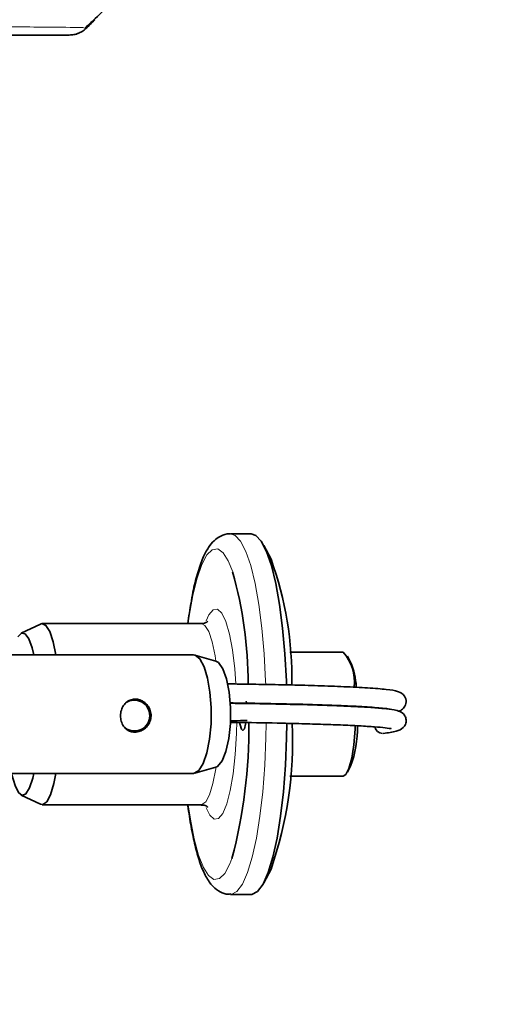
# Model space of a CAD drawing. Header units: millimetres. Extents: x 0 to 1118, y 0 to 864.
# Tile 196 of 200: x 999 to 1012, y 354 to 380. Entities that reach past the tile are written whole.
import ezdxf

# ---------------------------------------------------------------- set-up
doc = ezdxf.new("R2010")
doc.units = ezdxf.units.MM
doc.layers.add('ALPHAREV', color=7, linetype='Continuous', lineweight=25)
doc.styles.add('SLDTEXTSTYLE0', font='TXT', dxfattribs={"width": 0.605})
doc.dimstyles.new('SLDDIMSTYLE1', dxfattribs={"dimtxt": 3.175, "dimasz": 4.572, "dimexe": 0, "dimexo": 0.0625, "dimgap": 0.79375, "dimtad": 0, "dimtih": 1, "dimtoh": 1, "dimdec": 1, "dimlfac": 3, "dimrnd": 1e-09, "dimzin": 12, "dimdsep": 46, "dimtxsty": 'SLDTEXTSTYLE0', "dimsah": 1, "dimcen": 0.09, "dimadec": 0, "dimazin": 3, "dimtfac": 1, "dimtofl": 0, "dimtmove": 0, "dimatfit": 3, "dimfxl": 1, "dimfrac": 2, "dimtolj": 1, "dimtzin": 12, "dimarcsym": 0})

# ---------------------------------------------------------------- blocks, each defined once
blk = doc.blocks.new('_D_2')
at = {"layer": 'ALPHAREV'}
for p, q in [((996.36, 507.581), (1038.019, 507.581)), ((1036.419, 507.581), (1036.419, 355.069)), ((1037.632, 354.342), (1036.54, 354.342)), ((1036.54, 354.342), (1036.54, 349.469)), ((1046.121, 354.342), (1047.212, 354.342)), ((1047.212, 354.342), (1047.212, 349.469)), ((1036.54, 349.469), (1037.632, 349.469)), ((1047.212, 349.469), (1046.121, 349.469)), ((1036.419, 196.23), (1036.419, 348.741)), ((1000.841, 196.23), (1038.019, 196.23))]:
    blk.add_line(p, q, dxfattribs=at)
for points in [[(1036.419, 507.581), (1035.657, 503.009), (1037.181, 503.009)], [(1036.419, 196.23), (1037.181, 200.802), (1035.657, 200.802)]]:
    blk.add_solid(points, dxfattribs=at)
at = {"layer": 'ALPHAREV', "char_height": 3.175, "attachment_point": 1, "style": 'SLDTEXTSTYLE0'}
for s, insert in [('934.1', (1024.535, 353.562)), ('36.8', (1037.632, 353.562))]:
    blk.add_mtext(s, dxfattribs=dict(at, insert=insert))

msp = doc.modelspace()

# ---------------------------------------------------------------- linework, layer by layer
at = {"color": 7, "linetype": 'Continuous', "lineweight": 35}
for p, q in [((1004.813, 366.619), (1004.262, 366.619)), ((1005.345, 365.942), (1005.149, 366.312)), ((999.206, 364.216), (998.689, 363.969)), ((1003.487, 364.227), (999.252, 364.227)), ((1003.276, 363.392), (997.857, 363.392)), ((1003.874, 363.229), (1003.317, 363.386)), ((1007.264, 363.465), (1005.85, 363.465)), ((1007.463, 363.201), (1007.379, 363.359)), ((1003.317, 360.242), (1003.874, 360.399)), ((1007.379, 360.268), (1007.463, 360.427)), ((997.758, 360.236), (1003.276, 360.236)), ((1005.85, 360.163), (1007.264, 360.163)), ((998.689, 359.659), (999.206, 359.412)), ((999.252, 359.401), (1003.487, 359.401)), ((1005.149, 357.316), (1005.345, 357.686)), ((1004.262, 357.009), (1004.813, 357.009))]:
    msp.add_line(p, q, dxfattribs=at)
at = {"color": 7, "linetype": 'Continuous', "lineweight": 18, "flags": 128}
for points in [[(1004.261, 366.619), (1004.387, 366.578), (1004.533, 366.421), (1004.673, 366.151), (1004.803, 365.774), (1004.92, 365.3), (1005.02, 364.739), (1005.102, 364.107), (1005.163, 363.418), (1005.202, 362.69), (1005.205, 362.616)], [(1004.323, 365.603), (1004.206, 365.897), (1004.068, 366.116), (1003.924, 366.217), (1003.779, 366.197), (1003.637, 366.059), (1003.501, 365.804), (1003.375, 365.441), (1003.263, 364.979), (1003.168, 364.43), (1003.14, 364.227)], [(1003.614, 364.297), (1003.688, 364.461), (1003.802, 364.598), (1003.918, 364.613), (1004.033, 364.506), (1004.141, 364.282), (1004.238, 363.949), (1004.318, 363.524), (1004.379, 363.023), (1004.41, 362.625)], [(1003.877, 363.228), (1003.855, 363.367), (1003.777, 363.739), (1003.684, 364.015), (1003.582, 364.18), (1003.487, 364.227)], [(1004.432, 361.638), (1004.424, 361.302), (1004.391, 360.74), (1004.335, 360.224), (1004.259, 359.777), (1004.167, 359.42), (1004.061, 359.167), (1003.948, 359.03), (1003.831, 359.014), (1003.716, 359.121), (1003.618, 359.319)], [(1005.217, 361.576), (1005.21, 361.187), (1005.179, 360.45), (1005.125, 359.746), (1005.05, 359.093), (1004.956, 358.507), (1004.844, 358.002), (1004.718, 357.592), (1004.581, 357.285), (1004.436, 357.09), (1004.287, 357.011), (1004.265, 357.009)], [(1003.487, 359.401), (1003.5, 359.402), (1003.607, 359.476), (1003.707, 359.668), (1003.797, 359.968), (1003.871, 360.359), (1003.877, 360.399)], [(1003.14, 359.401), (1003.196, 359.015), (1003.297, 358.492), (1003.414, 358.06), (1003.543, 357.73), (1003.682, 357.512), (1003.825, 357.411), (1003.97, 357.43), (1004.112, 357.569), (1004.248, 357.824), (1004.303, 357.965)]]:
    msp.add_lwpolyline(points, dxfattribs=at)
at = {"color": 7, "linetype": 'Continuous', "lineweight": 35, "flags": 128}
for points in [[(1005.756, 362.604), (1005.753, 362.69), (1005.714, 363.418), (1005.653, 364.107), (1005.571, 364.739), (1005.471, 365.3), (1005.354, 365.774), (1005.224, 366.151), (1005.084, 366.421), (1004.937, 366.578), (1004.813, 366.619)], [(999.615, 363.392), (999.541, 363.739), (999.449, 364.015), (999.346, 364.18), (999.239, 364.226), (999.206, 364.216)], [(999.025, 363.392), (998.978, 363.584), (998.89, 363.824), (998.794, 363.955), (998.694, 363.971), (998.6, 363.878)], [(1003.276, 363.392), (1003.321, 363.385), (1003.448, 363.286), (1003.562, 363.079), (1003.654, 362.777), (1003.719, 362.404), (1003.751, 361.988), (1003.747, 361.558), (1003.709, 361.147), (1003.639, 360.786), (1003.541, 360.501), (1003.424, 360.314), (1003.296, 360.237), (1003.276, 360.236)], [(1003.874, 363.229), (1003.944, 363.19), (1004.062, 363.025), (1004.16, 362.752), (1004.229, 362.396), (1004.264, 361.989), (1004.261, 361.565), (1004.22, 361.164), (1004.145, 360.821), (1004.043, 360.566), (1003.922, 360.421), (1003.874, 360.399)], [(1004.685, 362.159), (1004.689, 362.124), (1004.691, 362.098)], [(1004.676, 361.583), (1004.669, 361.545), (1004.635, 361.425), (1004.595, 361.38), (1004.555, 361.415), (1004.52, 361.525), (1004.509, 361.59)], [(1004.813, 357.009), (1004.838, 357.011), (1004.987, 357.09), (1005.132, 357.285), (1005.269, 357.592), (1005.395, 358.002), (1005.506, 358.507), (1005.601, 359.093), (1005.676, 359.746), (1005.73, 360.45), (1005.761, 361.187), (1005.768, 361.567)], [(1007.264, 360.163), (1007.339, 360.207), (1007.422, 360.368), (1007.494, 360.637), (1007.549, 360.993), (1007.582, 361.41), (1007.586, 361.506)], [(998.435, 360.236), (998.443, 360.201), (998.525, 359.911), (998.618, 359.724), (998.717, 359.65), (998.816, 359.692), (998.911, 359.849), (998.997, 360.112), (999.025, 360.236)], [(999.206, 359.412), (999.264, 359.402), (999.371, 359.476), (999.471, 359.668), (999.561, 359.968), (999.615, 360.236)]]:
    msp.add_lwpolyline(points, dxfattribs=at)
at = {"color": 7, "linetype": 'Continuous', "lineweight": 35}
for centre, radius, start, end in [((999.967, 380.581), 0.667, 270, 291.6149), ((996.46, 362.749), 9.441, 359.0907, 19.7626), ((993.647, 362.601), 11.09, 0.0977, 15.7062), ((1006.378, 362.672), 1.189, 353.4637, 41.8369), ((1005.57, 362.414), 2.051, 3.6238, 22.5684), ((1001.704, 361.776), 0.411, 359.5443, 124.658), ((1001.704, 361.776), 0.411, 232.7149, 359.5443), ((991.452, 361.394), 13.3, 345.0613, 0.831), ((995.402, 361.121), 10.519, 340.9401, 2.3979), ((1004.681, 361.457), 2.967, 339.675, 0.8075), ((1008.334, 361.533), 0.234, 195.0126, 265.9905)]:
    msp.add_arc(centre, radius, start, end, dxfattribs=at)
for points, knots in [([(1000.374, 380.091), (1000.452, 380.16), (1000.685, 380.367), (1000.904, 380.582), (1001.049, 380.726)], [0, 0, 0, 0, 0.3344671, 1, 1, 1, 1]), ([(1000.653, 380.324), (1000.649, 380.32), (1000.629, 380.3), (1000.556, 380.227), (1000.488, 380.159), (1000.438, 380.109)], [0, 0, 0, 0, 0.0512389, 0.3045526, 1, 1, 1, 1]), ([(999.967, 379.914), (999.932, 379.914), (999.871, 379.914), (999.468, 379.914), (998.916, 379.914), (998.173, 379.914), (997.273, 379.914), (996.333, 379.914), (995.311, 379.914), (994.39, 379.914), (993.818, 379.914), (993.61, 379.914)], [0, 0, 0, 0, 0.147652, 0.256205, 0.364776, 0.499589, 0.608942, 0.718292, 0.827742, 0.937176, 1, 1, 1, 1]), ([(1004.26, 366.614), (1004.252, 366.616), (1004.165, 366.631), (1003.995, 366.564), (1003.814, 366.436), (1003.661, 366.243), (1003.518, 365.966), (1003.383, 365.572), (1003.279, 365.161), (1003.23, 364.869), (1003.213, 364.769)], [0, 0, 0, 0, 0.010778, 0.122491, 0.231681, 0.357233, 0.521487, 0.717833, 0.903383, 1, 1, 1, 1]), ([(1003.213, 364.769), (1003.197, 364.687), (1003.166, 364.522), (1003.144, 364.326), (1003.132, 364.227)], [0, 0, 0, 0, 0.491505, 1, 1, 1, 1]), ([(1003.658, 364.289), (1003.656, 364.286), (1003.651, 364.278), (1003.548, 364.216), (1003.497, 364.228), (1003.496, 364.228)], [0, 0, 0, 0, 0.425827, 0.979917, 1, 1, 1, 1]), ([(1008.741, 361.892), (1008.743, 361.892), (1008.783, 361.903), (1008.828, 361.928), (1008.892, 361.991), (1008.928, 362.052), (1008.948, 362.138), (1008.936, 362.231), (1008.87, 362.357), (1008.703, 362.436), (1008.431, 362.475), (1007.957, 362.514), (1007.316, 362.546), (1006.614, 362.573), (1005.896, 362.592), (1005.303, 362.604), (1004.823, 362.612), (1004.475, 362.617), (1004.269, 362.62), (1004.183, 362.621)], [0, 0, 0, 0, 0.001445, 0.04527, 0.063741, 0.080328, 0.095484, 0.110841, 0.128508, 0.196068, 0.30622, 0.426863, 0.539528, 0.645684, 0.746204, 0.843139, 0.894156, 0.95643, 1, 1, 1, 1]), ([(1001.719, 361.334), (1001.764, 361.338), (1001.853, 361.347), (1001.977, 361.416), (1002.077, 361.52), (1002.14, 361.654), (1002.156, 361.804), (1002.121, 361.952), (1002.04, 362.08), (1001.922, 362.172), (1001.787, 362.217), (1001.651, 362.214), (1001.53, 362.166), (1001.431, 362.078), (1001.362, 361.955), (1001.33, 361.809), (1001.339, 361.658), (1001.391, 361.52), (1001.48, 361.412), (1001.594, 361.345), (1001.68, 361.338), (1001.719, 361.334)], [0, 0, 0, 0, 0.050695, 0.101347, 0.153067, 0.206661, 0.261234, 0.315981, 0.370715, 0.42505, 0.477904, 0.528718, 0.578638, 0.629528, 0.682346, 0.736613, 0.791333, 0.846084, 0.900698, 0.954364, 1, 1, 1, 1]), ([(1004.251, 362.112), (1004.307, 362.112), (1004.484, 362.109), (1004.798, 362.105), (1005.271, 362.096), (1005.853, 362.085), (1006.555, 362.067), (1007.245, 362.041), (1007.868, 362.011), (1008.277, 361.978), (1008.468, 361.958), (1008.531, 361.94), (1008.521, 361.953), (1008.52, 361.954)], [0, 0, 0, 0, 0.036725, 0.11605, 0.180976, 0.302649, 0.428186, 0.560444, 0.701056, 0.850701, 0.924432, 0.99025, 1, 1, 1, 1]), ([(1008.336, 361.3), (1008.458, 361.316), (1008.672, 361.344), (1008.838, 361.42), (1008.912, 361.504), (1008.938, 361.563), (1008.948, 361.623), (1008.941, 361.694), (1008.924, 361.745), (1008.873, 361.83), (1008.772, 361.892), (1008.599, 361.937), (1008.354, 361.965), (1007.972, 361.996), (1007.494, 362.022), (1006.827, 362.049), (1006.108, 362.07), (1005.411, 362.086), (1004.872, 362.096), (1004.464, 362.101), (1004.274, 362.103), (1004.251, 362.103)], [0, 0, 0, 0, 0.084049, 0.148455, 0.172331, 0.190385, 0.202737, 0.211584, 0.221708, 0.233638, 0.279235, 0.330574, 0.408423, 0.492229, 0.571361, 0.644252, 0.779019, 0.84287, 0.905647, 0.988999, 1, 1, 1, 1]), ([(1004.261, 361.636), (1004.295, 361.637), (1004.421, 361.639), (1004.586, 361.644), (1004.705, 361.647)], [0, 0, 0, 0, 0.273622, 1, 1, 1, 1]), ([(1004.257, 361.595), (1004.322, 361.595), (1004.69, 361.591), (1005.336, 361.58), (1006.093, 361.562), (1006.668, 361.545), (1007.215, 361.526), (1007.707, 361.503), (1008.117, 361.475), (1008.391, 361.453), (1008.547, 361.422), (1008.542, 361.429), (1008.541, 361.43)], [0, 0, 0, 0, 0.042274, 0.240969, 0.345622, 0.451168, 0.556508, 0.666221, 0.77625, 0.882163, 0.980682, 1, 1, 1, 1]), ([(1003.129, 359.401), (1003.13, 359.394), (1003.153, 359.18), (1003.215, 358.806), (1003.318, 358.299), (1003.441, 357.866), (1003.584, 357.518), (1003.74, 357.269), (1003.926, 357.102), (1004.112, 357.01), (1004.231, 357.018), (1004.271, 357.021)], [0, 0, 0, 0, 0.005278, 0.154202, 0.304333, 0.4567, 0.613607, 0.760385, 0.862131, 0.954624, 1, 1, 1, 1]), ([(1003.483, 359.39), (1003.511, 359.392), (1003.588, 359.399), (1003.658, 359.339), (1003.655, 359.342), (1003.654, 359.343)], [0, 0, 0, 0, 0.267317, 0.735062, 1, 1, 1, 1])]:
    msp.add_open_spline(points, degree=3, knots=knots, dxfattribs=at)
at = {"color": 7, "linetype": 'Continuous', "lineweight": 18}
msp.add_open_spline([(993.613, 380.109), (993.837, 380.109), (994.445, 380.11), (995.437, 380.114), (996.533, 380.122), (997.555, 380.129), (998.524, 380.131), (999.323, 380.128), (999.906, 380.12), (1000.274, 380.113), (1000.33, 380.111), (1000.354, 380.111)], degree=3, knots=[0, 0, 0, 0, 0.0671378, 0.1826382, 0.3015758, 0.416957, 0.535791, 0.6801766, 0.7947562, 0.912682, 1, 1, 1, 1], dxfattribs=at)
at = {"color": 7, "linetype": 'Continuous', "lineweight": 35}
msp.add_open_spline([(1000.438, 380.109), (1000.406, 380.08), (1000.34, 380.022), (1000.223, 379.961), (1000.098, 379.921), (1000.01, 379.916), (999.967, 379.914)], degree=3, dxfattribs=at)

# ---------------------------------------------------------------- dimensions: what is measured, and where the dimension line sits
at = {"layer": 'ALPHAREV'}
dim = msp.add_linear_dim(base=(1036.419, 196.23), p1=(994.76, 507.581), p2=(999.241, 196.23), angle=90, dimstyle='SLDDIMSTYLE1', dxfattribs=at)
dim.commit()
dim.dimension.update_dxf_attribs({"geometry": '_D_2', "text_midpoint": (1036.419, 351.905), "dimtype": 160})

doc.saveas('drawing.dxf')
